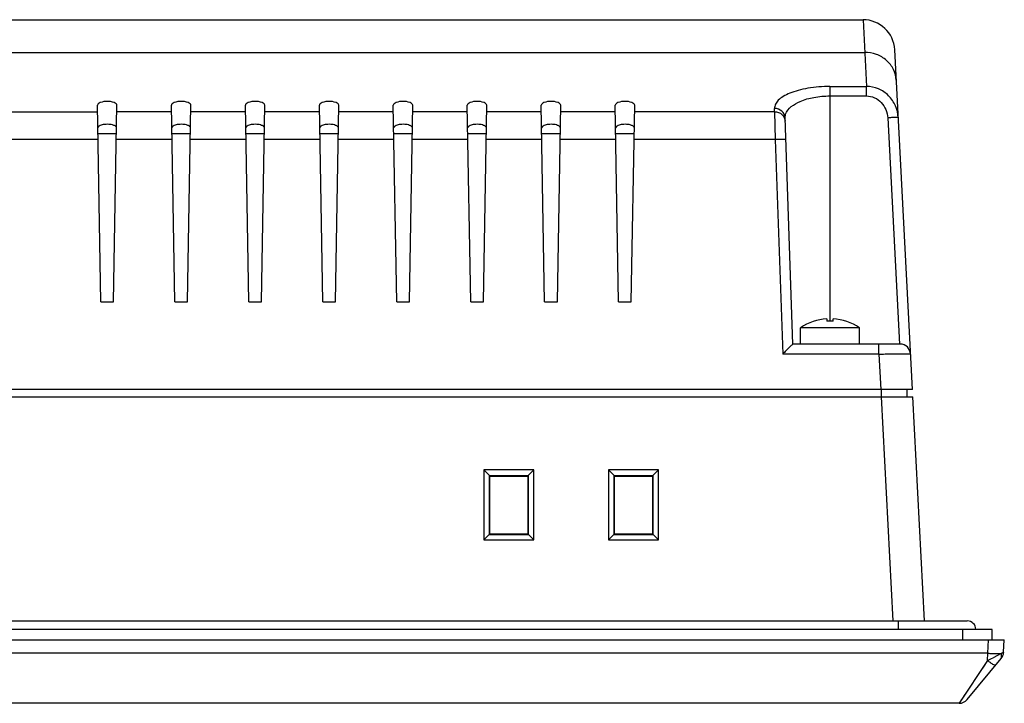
# Model space of a CAD drawing. Header units: inches. Extents: x 0 to 58.5, y 0 to 41.3.
# Tile 8 of 22: x 22 to 25.7, y 29.8 to 32.3. Entities that reach past the tile are written whole.
import ezdxf

# ---------------------------------------------------------------- set-up
doc = ezdxf.new("R2010")
doc.units = ezdxf.units.IN
doc.header["$LTSCALE"] = 3.215551
doc.header["$MEASUREMENT"] = 0
doc.layers.add('3D-TOPRW1000WD_1_1_1-SHAPE', color=7, linetype='CONTINUOUS')

msp = doc.modelspace()

# ---------------------------------------------------------------- linework, layer by layer
at = {"layer": '3D-TOPRW1000WD_1_1_1-SHAPE', "color": 7, "linetype": 'CONTINUOUS'}
for p, q in [((15.428493, 32.299906), (25.163074, 32.299906)), ((25.163074, 32.299906), (25.17569, 32.051059)), ((21.779685, 32.178122), (25.169031, 32.178121)), ((25.347372, 30.921953), (25.281023, 32.187978)), ((25.039878, 32.051059), (25.17569, 32.051059)), ((25.039878, 32.051059), (25.039878, 31.176648)), ((25.17569, 32.015769), (25.17569, 32.051059)), ((25.039878, 32.015769), (25.175689, 32.015769)), ((21.476977, 31.956737), (22.310961, 31.956739)), ((22.323343, 31.248725), (22.310561, 31.981013)), ((22.370587, 31.248725), (22.383369, 31.981012)), ((22.586552, 31.956739), (22.382969, 31.956739)), ((22.598933, 31.248725), (22.586151, 31.981013)), ((22.646177, 31.248725), (22.65896, 31.981012)), ((22.862142, 31.956739), (22.658559, 31.956739)), ((22.874524, 31.248725), (22.861742, 31.981013)), ((22.921768, 31.248725), (22.93455, 31.981012)), ((23.137733, 31.956739), (22.93415, 31.956739)), ((23.150114, 31.248725), (23.137332, 31.981013)), ((23.197359, 31.248725), (23.210141, 31.981012)), ((23.413323, 31.956739), (23.20974, 31.956739)), ((23.425705, 31.248725), (23.412923, 31.981012)), ((23.472949, 31.248725), (23.485731, 31.981014)), ((23.688914, 31.956739), (23.485331, 31.956739)), ((23.701296, 31.248725), (23.688513, 31.981012)), ((23.74854, 31.248725), (23.761322, 31.981012)), ((23.964504, 31.956739), (23.760922, 31.956739)), ((23.976886, 31.248725), (23.964104, 31.981012)), ((24.02413, 31.248725), (24.036912, 31.981012)), ((24.240095, 31.956739), (24.036512, 31.956739)), ((24.252477, 31.248725), (24.239695, 31.981012)), ((24.299721, 31.248725), (24.312503, 31.981012)), ((24.833703, 31.956737), (24.312103, 31.956739)), ((24.833703, 31.956737), (24.833334, 31.969121)), ((24.833701, 31.956738), (24.836158, 31.852928)), ((24.902083, 31.091245), (24.872659, 31.933831)), ((25.254969, 31.934222), (25.299148, 31.091245)), ((22.312796, 31.852928), (21.473795, 31.852928)), ((22.381504, 31.87416), (22.312426, 31.87416)), ((22.588387, 31.852928), (22.381133, 31.852928)), ((22.657094, 31.87416), (22.588016, 31.87416)), ((22.863978, 31.852928), (22.656724, 31.852928)), ((22.932685, 31.87416), (22.863607, 31.87416)), ((23.139568, 31.852928), (22.932314, 31.852928)), ((23.208276, 31.87416), (23.139197, 31.87416)), ((23.415159, 31.852928), (23.207905, 31.852928)), ((23.483866, 31.87416), (23.414788, 31.87416)), ((23.690749, 31.852928), (23.483496, 31.852928)), ((23.759457, 31.87416), (23.690379, 31.87416)), ((23.96634, 31.852928), (23.759086, 31.852928)), ((24.035047, 31.87416), (23.965969, 31.87416)), ((24.24193, 31.852928), (24.034677, 31.852928)), ((24.310638, 31.87416), (24.24156, 31.87416)), ((24.836158, 31.852927), (24.310267, 31.852928)), ((24.836158, 31.852927), (24.864064, 31.053935)), ((22.323343, 31.248725), (22.370587, 31.248725)), ((22.598933, 31.248725), (22.646177, 31.248725)), ((22.874524, 31.248725), (22.921768, 31.248725)), ((23.150114, 31.248725), (23.197359, 31.248725)), ((23.425705, 31.248725), (23.472949, 31.248725)), ((23.701296, 31.248725), (23.74854, 31.248725)), ((23.976886, 31.248725), (24.02413, 31.248725)), ((24.252477, 31.248725), (24.299721, 31.248725)), ((25.028067, 31.185377), (25.028067, 31.176648)), ((25.051689, 31.176648), (25.051689, 31.185377)), ((25.150114, 31.152326), (24.929642, 31.152326)), ((24.929642, 31.091245), (24.929642, 31.152326)), ((24.980823, 31.17702), (24.980823, 31.176648)), ((25.098933, 31.17702), (25.098933, 31.176648)), ((25.150114, 31.091245), (25.150114, 31.152326)), ((25.301139, 31.091245), (24.902033, 31.091245)), ((25.222507, 31.053935), (25.222507, 31.091245)), ((25.222507, 31.053935), (24.864064, 31.053935)), ((25.222507, 31.053935), (25.229423, 30.921953)), ((15.242751, 30.894394), (25.348816, 30.894394)), ((25.347372, 30.921953), (15.244195, 30.921953)), ((25.230864, 30.894394), (25.274609, 30.059748)), ((25.230869, 30.921953), (25.230869, 30.894394)), ((25.32795, 30.894394), (25.32795, 30.921953)), ((25.392558, 30.059748), (25.348816, 30.894394)), ((23.749913, 30.622438), (23.749729, 30.361221)), ((23.936142, 30.622438), (23.749913, 30.622438)), ((23.749927, 30.622439), (23.771038, 30.601346)), ((23.770821, 30.381242), (23.771036, 30.601346)), ((23.771036, 30.601346), (23.771054, 30.600226)), ((23.915004, 30.600226), (23.771052, 30.600226)), ((23.771054, 30.600226), (23.77201, 30.59927)), ((23.771998, 30.382418), (23.772008, 30.59927)), ((23.772008, 30.59927), (23.914047, 30.59927)), ((23.914047, 30.59927), (23.914058, 30.382418)), ((23.915002, 30.600226), (23.91502, 30.601346)), ((23.936142, 30.622441), (23.915018, 30.601346)), ((23.91502, 30.601346), (23.915235, 30.381242)), ((23.936326, 30.361221), (23.936142, 30.622438)), ((24.21448, 30.622438), (24.214296, 30.361221)), ((24.400709, 30.622438), (24.21448, 30.622438)), ((24.214494, 30.622439), (24.235605, 30.601346)), ((24.235388, 30.381242), (24.235603, 30.601346)), ((24.235603, 30.601346), (24.235621, 30.600226)), ((24.379571, 30.600226), (24.235619, 30.600226)), ((24.235621, 30.600226), (24.236577, 30.59927)), ((24.236565, 30.382418), (24.236575, 30.59927)), ((24.236575, 30.59927), (24.378614, 30.59927)), ((24.379571, 30.600226), (24.378614, 30.59927)), ((24.378614, 30.59927), (24.378624, 30.382418)), ((24.379569, 30.600226), (24.379587, 30.601346)), ((24.400709, 30.622441), (24.379585, 30.601346)), ((24.379587, 30.601346), (24.379802, 30.381242)), ((24.400893, 30.361221), (24.400709, 30.622438)), ((23.749729, 30.361225), (23.769697, 30.381223)), ((23.769697, 30.381223), (23.770821, 30.381242)), ((23.769697, 30.381223), (23.916359, 30.381223)), ((23.770821, 30.381242), (23.771998, 30.382418)), ((23.914058, 30.382418), (23.771998, 30.382418)), ((23.915235, 30.381242), (23.916359, 30.381223)), ((23.93634, 30.36122), (23.916359, 30.381223)), ((24.214296, 30.361225), (24.234264, 30.381223)), ((24.234264, 30.381223), (24.235388, 30.381242)), ((24.234264, 30.381223), (24.380926, 30.381223)), ((24.235388, 30.381242), (24.236565, 30.382418)), ((24.378624, 30.382418), (24.236565, 30.382418)), ((24.379802, 30.381242), (24.378626, 30.382418)), ((24.379802, 30.381242), (24.380926, 30.381223)), ((24.400907, 30.36122), (24.380926, 30.381223)), ((23.749729, 30.361221), (23.936326, 30.361221)), ((24.214296, 30.361221), (24.400893, 30.361221)), ((15.039878, 30.059748), (25.551689, 30.059748)), ((25.295784, 30.028252), (25.295784, 30.059748)), ((25.644141, 30.028252), (14.947426, 30.028252)), ((25.533961, 30.028252), (25.533959, 29.988882)), ((25.644142, 29.988882), (25.644142, 30.028252)), ((14.902083, 29.988882), (25.689485, 29.988882)), ((25.627907, 29.93921), (25.63051, 29.988882)), ((25.687061, 29.942638), (25.689485, 29.988882)), ((25.627907, 29.93921), (14.96366, 29.93921)), ((25.626915, 29.912173), (25.627907, 29.93921)), ((25.677905, 29.938048), (25.664232, 29.931157)), ((25.626915, 29.912173), (25.52084, 29.752662)), ((25.551116, 29.766865), (25.678021, 29.919532)), ((25.626915, 29.912173), (25.608006, 29.883952)), ((25.664232, 29.931157), (25.647419, 29.922528)), ((25.548393, 29.794005), (25.53803, 29.778512)), ((25.52084, 29.752662), (15.070728, 29.752662))]:
    msp.add_line(p, q, dxfattribs=at)
msp.add_lwpolyline([(25.530227, 29.766683), (25.524782, 29.758589), (25.521648, 29.754071), (25.52084, 29.752662)], dxfattribs=at)
for centre, radius, start, end in [((25.163074, 32.181796), 0.11811, 2.999849, 89.999168), ((25.039878, 30.989237), 0.196496, 93.446029, 124.055798), ((25.039878, 30.989237), 0.196496, 55.944202, 86.553971), ((25.039878, 30.989237), 0.187783, 86.393882, 93.606118), ((25.301139, 31.051874), 0.03937, 3, 90.000375), ((25.551689, 30.028252), 0.031496, 0, 90), ((25.648069, 29.928976), 0.031185, 9.096247, 16.912604), ((25.647745, 29.944699), 0.03937, 320.264847, 357), ((24.638751, 31.894388), 2.21487, 296.496958, 297.091171), ((25.649874, 29.929258), 0.029358, 1.062648, 9.110017), ((25.52084, 29.792032), 0.03937, 270, 320.264847)]:
    msp.add_arc(centre, radius, start, end, dxfattribs=at)
for points, knots in [([(25.28698, 32.074312), (25.286252, 32.088197), (25.278865, 32.11624), (25.251987, 32.150686), (25.213568, 32.173197), (25.183867, 32.178225), (25.169031, 32.178122)], [0, 0, 0, 0, 0.24197125, 0.48857231, 0.7417991, 1, 1, 1, 1]), ([(25.039878, 32.051059), (25.012383, 32.051215), (24.97236, 32.048031), (24.922616, 32.037435), (24.891545, 32.02719), (24.866435, 32.014919), (24.847509, 32.001501), (24.836133, 31.985703), (24.833807, 31.974374), (24.833334, 31.969121)], [0, 0, 0, 0, 0.34773458, 0.50437006, 0.64259541, 0.76027641, 0.8569563, 0.93328879, 1, 1, 1, 1]), ([(25.294285, 31.93491), (25.293492, 31.950038), (25.286373, 31.980299), (25.260196, 32.018733), (25.221603, 32.044916), (25.190881, 32.051094), (25.17569, 32.051059)], [0, 0, 0, 0, 0.24968255, 0.4994793, 0.74961816, 1, 1, 1, 1]), ([(22.383345, 31.981013), (22.383326, 31.985749), (22.368367, 31.994532), (22.346966, 31.995688), (22.325564, 31.994532), (22.310605, 31.985751), (22.310585, 31.981014)], [0, 0, 0, 0, 0.17439974, 0.49999543, 0.82559588, 1, 1, 1, 1]), ([(22.658935, 31.981013), (22.658917, 31.985749), (22.643958, 31.994532), (22.622556, 31.995688), (22.601154, 31.994532), (22.586195, 31.985751), (22.586176, 31.981014)], [0, 0, 0, 0, 0.17439973, 0.49999542, 0.82559588, 1, 1, 1, 1]), ([(22.934526, 31.981013), (22.934507, 31.985749), (22.919548, 31.994532), (22.898147, 31.995688), (22.876745, 31.994532), (22.861786, 31.985751), (22.861766, 31.981014)], [0, 0, 0, 0, 0.17439973, 0.4999954, 0.82559587, 1, 1, 1, 1]), ([(23.210116, 31.981013), (23.210098, 31.985749), (23.195139, 31.994532), (23.173737, 31.995688), (23.152335, 31.994532), (23.137376, 31.985751), (23.137357, 31.981014)], [0, 0, 0, 0, 0.17439972, 0.49999539, 0.82559587, 1, 1, 1, 1]), ([(23.485707, 31.981015), (23.485687, 31.985752), (23.470727, 31.994532), (23.449325, 31.995688), (23.427924, 31.994532), (23.412966, 31.985749), (23.412947, 31.981014)], [0, 0, 0, 0, 0.17442078, 0.50002804, 0.82560997, 1, 1, 1, 1]), ([(23.761297, 31.981013), (23.761279, 31.985749), (23.74632, 31.994533), (23.724917, 31.995687), (23.703515, 31.994533), (23.688556, 31.985749), (23.688538, 31.981013)], [0, 0, 0, 0, 0.17440074, 0.50000705, 0.82561171, 1, 1, 1, 1]), ([(24.036888, 31.981013), (24.03687, 31.985749), (24.02191, 31.994533), (24.000508, 31.995687), (23.979105, 31.994533), (23.964147, 31.985749), (23.964129, 31.981013)], [0, 0, 0, 0, 0.17440077, 0.5000071, 0.82561175, 1, 1, 1, 1]), ([(24.312478, 31.981013), (24.31246, 31.985749), (24.297501, 31.994533), (24.276098, 31.995687), (24.254696, 31.994533), (24.239737, 31.985749), (24.239719, 31.981013)], [0, 0, 0, 0, 0.17440079, 0.50000715, 0.8256118, 1, 1, 1, 1]), ([(24.87461, 31.947414), (24.882014, 31.970381), (24.922996, 31.996655), (24.981513, 32.012374), (25.019801, 32.015769), (25.039878, 32.015769)], [0, 0, 0, 0, 0.38943662, 0.67597908, 1, 1, 1, 1]), ([(25.175689, 32.015769), (25.185949, 32.015769), (25.206801, 32.011174), (25.240954, 31.986614), (25.25389, 31.954809), (25.254969, 31.934222)], [0, 0, 0, 0, 0.24893294, 0.49985784, 1, 1, 1, 1]), ([(24.872659, 31.933831), (24.872336, 31.943093), (24.862971, 31.962375), (24.843052, 31.969166), (24.833313, 31.969121)], [0, 0, 0, 0, 0.4876017, 1, 1, 1, 1]), ([(24.833703, 31.956738), (24.843448, 31.956793), (24.863389, 31.950012), (24.872768, 31.930716), (24.873092, 31.921448)], [0, 0, 0, 0, 0.51240917, 1, 1, 1, 1]), ([(25.294285, 31.93491), (25.294273, 31.935145), (25.292872, 31.935081), (25.291171, 31.935385), (25.287279, 31.935302), (25.280074, 31.935286), (25.269012, 31.934888), (25.259787, 31.934476), (25.254969, 31.934224)], [0, 0, 0, 0, 0.01790947, 0.07160541, 0.16469994, 0.29408415, 0.6324539, 1, 1, 1, 1]), ([(22.371249, 31.906257), (22.365458, 31.908451), (22.352387, 31.910691), (22.333802, 31.90957), (22.319273, 31.906247), (22.311986, 31.89936), (22.312039, 31.896342)], [0, 0, 0, 0, 0.28934081, 0.61003069, 0.85896957, 1, 1, 1, 1]), ([(22.381616, 31.898188), (22.381352, 31.898987), (22.379008, 31.902902), (22.374634, 31.904974), (22.371249, 31.906257)], [0, 0, 0, 0, 0.18864824, 1, 1, 1, 1]), ([(22.646839, 31.906257), (22.641048, 31.908451), (22.627978, 31.910691), (22.609392, 31.90957), (22.594863, 31.906247), (22.587577, 31.89936), (22.587629, 31.896342)], [0, 0, 0, 0, 0.28934081, 0.61003069, 0.85896957, 1, 1, 1, 1]), ([(22.657207, 31.898188), (22.656943, 31.898987), (22.654598, 31.902902), (22.650225, 31.904974), (22.646839, 31.906257)], [0, 0, 0, 0, 0.18864824, 1, 1, 1, 1]), ([(22.92243, 31.906257), (22.916639, 31.908451), (22.903568, 31.910691), (22.884983, 31.90957), (22.870454, 31.906247), (22.863167, 31.89936), (22.86322, 31.896342)], [0, 0, 0, 0, 0.28934081, 0.61003069, 0.85896957, 1, 1, 1, 1]), ([(22.932797, 31.898188), (22.932533, 31.898987), (22.930189, 31.902902), (22.925815, 31.904974), (22.92243, 31.906257)], [0, 0, 0, 0, 0.18864824, 1, 1, 1, 1]), ([(23.19802, 31.906257), (23.192229, 31.908451), (23.179159, 31.910691), (23.160573, 31.90957), (23.146044, 31.906247), (23.138758, 31.89936), (23.13881, 31.896342)], [0, 0, 0, 0, 0.28934081, 0.61003069, 0.85896957, 1, 1, 1, 1]), ([(23.208388, 31.898188), (23.208124, 31.898987), (23.205779, 31.902902), (23.201406, 31.904974), (23.19802, 31.906257)], [0, 0, 0, 0, 0.18864824, 1, 1, 1, 1]), ([(23.473611, 31.906257), (23.46782, 31.908451), (23.454749, 31.910691), (23.436164, 31.90957), (23.421635, 31.906247), (23.414348, 31.89936), (23.414401, 31.896342)], [0, 0, 0, 0, 0.28934081, 0.61003069, 0.85896957, 1, 1, 1, 1]), ([(23.483978, 31.898188), (23.483714, 31.898987), (23.48137, 31.902902), (23.476996, 31.904974), (23.473611, 31.906257)], [0, 0, 0, 0, 0.18864824, 1, 1, 1, 1]), ([(23.749201, 31.906257), (23.743411, 31.908451), (23.73034, 31.910691), (23.711754, 31.90957), (23.697225, 31.906247), (23.689939, 31.89936), (23.689991, 31.896342)], [0, 0, 0, 0, 0.28934081, 0.61003069, 0.85896957, 1, 1, 1, 1]), ([(23.759569, 31.898188), (23.759305, 31.898987), (23.75696, 31.902902), (23.752587, 31.904974), (23.749201, 31.906257)], [0, 0, 0, 0, 0.18864824, 1, 1, 1, 1]), ([(24.024792, 31.906257), (24.019001, 31.908451), (24.00593, 31.910691), (23.987345, 31.90957), (23.972816, 31.906247), (23.965529, 31.89936), (23.965582, 31.896342)], [0, 0, 0, 0, 0.28934081, 0.61003069, 0.85896957, 1, 1, 1, 1]), ([(24.03516, 31.898188), (24.034896, 31.898987), (24.032551, 31.902902), (24.028178, 31.904974), (24.024792, 31.906257)], [0, 0, 0, 0, 0.18864824, 1, 1, 1, 1]), ([(24.300382, 31.906257), (24.294592, 31.908451), (24.281521, 31.910691), (24.262936, 31.90957), (24.248407, 31.906247), (24.24112, 31.89936), (24.241172, 31.896342)], [0, 0, 0, 0, 0.28934081, 0.61003069, 0.85896957, 1, 1, 1, 1]), ([(24.31075, 31.898188), (24.310486, 31.898987), (24.308141, 31.902902), (24.303768, 31.904974), (24.300382, 31.906257)], [0, 0, 0, 0, 0.18864824, 1, 1, 1, 1]), ([(24.875508, 31.852241), (24.875498, 31.852527), (24.874026, 31.852689), (24.872188, 31.853022), (24.868371, 31.853178), (24.861395, 31.853387), (24.850413, 31.853328), (24.841174, 31.853102), (24.836162, 31.852928)], [0, 0, 0, 0, 0.02169764, 0.07911824, 0.17161707, 0.29558204, 0.61879135, 1, 1, 1, 1]), ([(24.902033, 31.091245), (24.901445, 31.091245), (24.90004, 31.089411), (24.897025, 31.087198), (24.892902, 31.083007), (24.885855, 31.076196), (24.876168, 31.066327), (24.868183, 31.058194), (24.864064, 31.053935)], [0, 0, 0, 0, 0.03310077, 0.11119855, 0.22297171, 0.35751409, 0.66626106, 1, 1, 1, 1]), ([(25.222506, 31.053935), (25.230172, 31.054068), (25.257963, 31.054501), (25.285757, 31.054785), (25.305885, 31.054785)], [0, 0, 0, 0, 0.27582481, 1, 1, 1, 1]), ([(25.305885, 31.054785), (25.310772, 31.054785), (25.319265, 31.054745), (25.329178, 31.054664), (25.334933, 31.054438), (25.337945, 31.054397), (25.339288, 31.054091), (25.340447, 31.054138), (25.340455, 31.053935)], [0, 0, 0, 0, 0.42353252, 0.73868909, 0.85145474, 0.93291106, 0.98241841, 1, 1, 1, 1]), ([(25.627907, 29.93921), (25.632823, 29.938953), (25.649475, 29.938221), (25.666161, 29.937678), (25.677905, 29.938048)], [0, 0, 0, 0, 0.29523908, 1, 1, 1, 1]), ([(25.687061, 29.942638), (25.687047, 29.942372), (25.685953, 29.941922), (25.68443, 29.940967), (25.681441, 29.939629), (25.679212, 29.93861), (25.677905, 29.938048)], [0, 0, 0, 0, 0.07806504, 0.27341249, 0.58442224, 1, 1, 1, 1]), ([(25.657191, 29.894474), (25.656508, 29.893652), (25.652004, 29.895168), (25.646177, 29.898219), (25.636827, 29.904507), (25.630341, 29.909428), (25.626915, 29.912173)], [0, 0, 0, 0, 0.09005809, 0.30369041, 0.63008779, 1, 1, 1, 1]), ([(25.674849, 29.915716), (25.677172, 29.918511), (25.678997, 29.923512), (25.67925, 29.928465), (25.679227, 29.929803)], [0, 0, 0, 0, 0.73093182, 1, 1, 1, 1])]:
    msp.add_open_spline(points, degree=3, knots=knots, dxfattribs=at)
msp.add_open_spline([(24.872659, 31.933831), (24.8725, 31.938402), (24.873207, 31.94306), (24.87461, 31.947414)], degree=3, dxfattribs=at)

doc.saveas('drawing.dxf')
